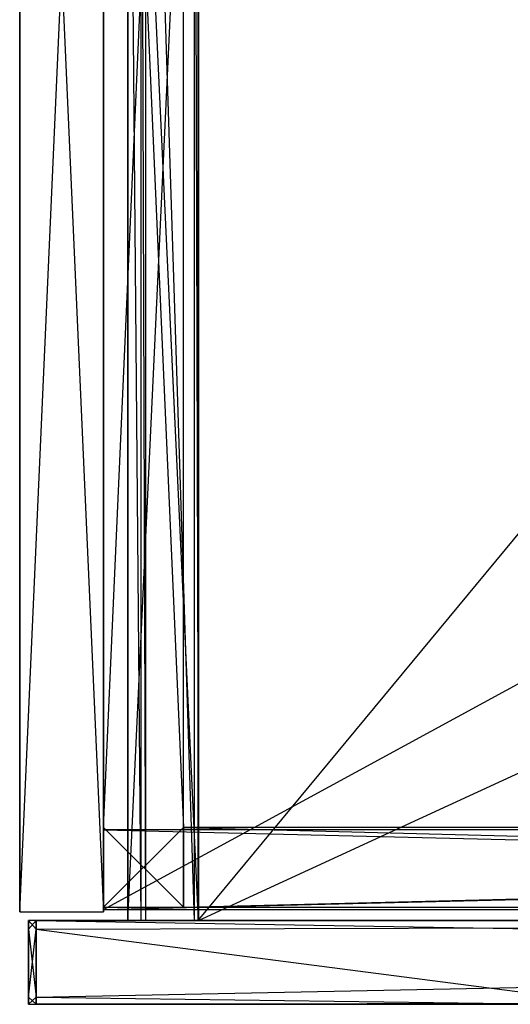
# Model space of a CAD drawing. Extents: x 0 to 0.787, y -0.451 to 0.
# Tile 1 of 32: x 0 to 0.111, y -0.449 to -0.226. Entities that reach past the tile are written whole.
import ezdxf

# ---------------------------------------------------------------- set-up
doc = ezdxf.new("R2010")
doc.units = 0
for name, color, linetype in [('L11_SCHUBO_N_A68900__3___REPLAC', 7, 'CONTINUOUS'), ('L15_FRONTO_N_A68900__0___REPLAC', 7, 'CONTINUOUS'), ('L16_BLENDE_N_A68900__1___REPLAC', 7, 'CONTINUOUS'), ('L17_BLENDE_N_A68900__0___REPLAC', 7, 'CONTINUOUS'), ('L1_KORPUS_N_A68900__2___REPLACE', 7, 'CONTINUOUS'), ('L21_SCHUBU_N_A68900__3___REPLAC', 7, 'CONTINUOUS'), ('L22_SCHUBU_N_A68900__2___REPLAC', 7, 'CONTINUOUS'), ('L25_FRONTU_N_A68900__0___REPLAC', 7, 'CONTINUOUS'), ('L3_KORPUS_N_A68900__0___REPLACE', 7, 'CONTINUOUS'), ('L9_SCHUBO_N_A68900__5___REPLACE', 7, 'CONTINUOUS')]:
    doc.layers.add(name, color=color, linetype=linetype)

msp = doc.modelspace()

# ---------------------------------------------------------------- linework, layer by layer
at = {"layer": 'L11_SCHUBO_N_A68900__3___REPLAC', "color": 8}
for points, invisible_edges in [([(0.027425, -0.43, 0.316403), (0.0245, -0.088, 0.2774), (0.0245, -0.43, 0.2774), (0.027425, -0.43, 0.316403)], 13), ([(0.0245, -0.088, 0.2774), (0.027425, -0.43, 0.316403), (0.027425, -0.088, 0.316403), (0.0245, -0.088, 0.2774)], 14), ([(0.0245, -0.43, 0.2774), (0.0245, -0.088, 0.2334), (0.0245, -0.43, 0.2334), (0.0245, -0.43, 0.2774)], 13), ([(0.0245, -0.088, 0.2334), (0.0245, -0.43, 0.2774), (0.0245, -0.088, 0.2774), (0.0245, -0.088, 0.2334)], 14), ([(0.0245, -0.088, 0.2334), (0.0405, -0.43, 0.2334), (0.0245, -0.43, 0.2334), (0.0245, -0.088, 0.2334)], 13), ([(0.0405, -0.43, 0.2334), (0.0245, -0.088, 0.2334), (0.0405, -0.088, 0.2334), (0.0405, -0.43, 0.2334)], 14), ([(0.028503, -0.43, 0.3174), (0.027425, -0.088, 0.316403), (0.027425, -0.43, 0.316403), (0.028503, -0.43, 0.3174)], 13), ([(0.027425, -0.088, 0.316403), (0.028503, -0.43, 0.3174), (0.028503, -0.088, 0.3174), (0.027425, -0.088, 0.316403)], 14), ([(0.0395, -0.43, 0.3174), (0.028503, -0.088, 0.3174), (0.028503, -0.43, 0.3174), (0.0395, -0.43, 0.3174)], 13), ([(0.028503, -0.088, 0.3174), (0.0395, -0.43, 0.3174), (0.0395, -0.088, 0.3174), (0.028503, -0.088, 0.3174)], 14), ([(0.0405, -0.43, 0.3164), (0.0395, -0.088, 0.3174), (0.0395, -0.43, 0.3174), (0.0405, -0.43, 0.3164)], 13), ([(0.0395, -0.088, 0.3174), (0.0405, -0.43, 0.3164), (0.0405, -0.088, 0.3164), (0.0395, -0.088, 0.3174)], 14), ([(0.0405, -0.088, 0.2334), (0.0405, -0.43, 0.3164), (0.0405, -0.43, 0.2334), (0.0405, -0.088, 0.2334)], 13), ([(0.0405, -0.43, 0.3164), (0.0405, -0.088, 0.2334), (0.0405, -0.088, 0.3164), (0.0405, -0.43, 0.3164)], 14), ([(0.0405, -0.43, 0.3164), (0.0245, -0.43, 0.2334), (0.0405, -0.43, 0.2334), (0.0405, -0.43, 0.3164)], 13), ([(0.0245, -0.43, 0.2334), (0.0405, -0.43, 0.3164), (0.0245, -0.43, 0.2774), (0.0245, -0.43, 0.2334)], 10), ([(0.0245, -0.43, 0.2774), (0.0405, -0.43, 0.3164), (0.027425, -0.43, 0.316403), (0.0245, -0.43, 0.2774)], 13), ([(0.027425, -0.43, 0.316403), (0.0405, -0.43, 0.3164), (0.0395, -0.43, 0.3174), (0.027425, -0.43, 0.316403)], 14), ([(0.027425, -0.43, 0.316403), (0.0395, -0.43, 0.3174), (0.028503, -0.43, 0.3174), (0.027425, -0.43, 0.316403)], 15)]:
    msp.add_3dface(points, dxfattribs=dict(at, invisible_edges=invisible_edges))
at = {"layer": 'L15_FRONTO_N_A68900__0___REPLAC', "color": 8}
for points, invisible_edges in [([(0.002, -0.43, 0.20371), (0.003722, -0.43, 0.202), (0.002, -0.43, 0.202), (0.002, -0.43, 0.20371)], 13), ([(0.003722, -0.43, 0.202), (0.002, -0.43, 0.20371), (0.003722, -0.43, 0.20371), (0.003722, -0.43, 0.202)], 14), ([(0.002, -0.431928, 0.20371), (0.002, -0.43, 0.202), (0.002, -0.431928, 0.202), (0.002, -0.431928, 0.20371)], 13), ([(0.002, -0.43, 0.202), (0.002, -0.431928, 0.20371), (0.002, -0.43, 0.20371), (0.002, -0.43, 0.202)], 14), ([(0.002, -0.43, 0.396586), (0.003722, -0.43, 0.20371), (0.002, -0.43, 0.20371), (0.002, -0.43, 0.396586)], 13), ([(0.003722, -0.43, 0.20371), (0.002, -0.43, 0.396586), (0.003722, -0.43, 0.396586), (0.003722, -0.43, 0.20371)], 14), ([(0.002, -0.431928, 0.398), (0.002, -0.43, 0.396586), (0.002, -0.431928, 0.396586), (0.002, -0.431928, 0.398)], 13), ([(0.002, -0.43, 0.396586), (0.002, -0.431928, 0.398), (0.002, -0.43, 0.398), (0.002, -0.43, 0.396586)], 14), ([(0.003722, -0.43, 0.202), (0.002, -0.431928, 0.202), (0.002, -0.43, 0.202), (0.003722, -0.43, 0.202)], 13), ([(0.002, -0.431928, 0.202), (0.003722, -0.43, 0.202), (0.003722, -0.431928, 0.202), (0.002, -0.431928, 0.202)], 14), ([(0.003722, -0.431928, 0.398), (0.002, -0.43, 0.398), (0.002, -0.431928, 0.398), (0.003722, -0.431928, 0.398)], 13), ([(0.002, -0.43, 0.398), (0.003722, -0.431928, 0.398), (0.003722, -0.43, 0.398), (0.002, -0.43, 0.398)], 14), ([(0.002, -0.43, 0.398), (0.003722, -0.43, 0.396586), (0.002, -0.43, 0.396586), (0.002, -0.43, 0.398)], 13), ([(0.003722, -0.43, 0.396586), (0.002, -0.43, 0.398), (0.003722, -0.43, 0.398), (0.003722, -0.43, 0.396586)], 14), ([(0.002, -0.431928, 0.396586), (0.002, -0.43, 0.20371), (0.002, -0.431928, 0.20371), (0.002, -0.431928, 0.396586)], 13), ([(0.002, -0.43, 0.20371), (0.002, -0.431928, 0.396586), (0.002, -0.43, 0.396586), (0.002, -0.43, 0.20371)], 14), ([(0.003722, -0.43, 0.20371), (0.783193, -0.43, 0.202), (0.003722, -0.43, 0.202), (0.003722, -0.43, 0.20371)], 13), ([(0.783193, -0.43, 0.202), (0.003722, -0.43, 0.20371), (0.783193, -0.43, 0.20371), (0.783193, -0.43, 0.202)], 14), ([(0.003722, -0.43, 0.396586), (0.783193, -0.43, 0.20371), (0.003722, -0.43, 0.20371), (0.003722, -0.43, 0.396586)], 13), ([(0.783193, -0.43, 0.20371), (0.003722, -0.43, 0.396586), (0.1297, -0.43, 0.36941), (0.783193, -0.43, 0.20371)], 10), ([(0.1297, -0.43, 0.36941), (0.003722, -0.43, 0.396586), (0.126527, -0.43, 0.370372), (0.1297, -0.43, 0.36941)], 13), ([(0.126527, -0.43, 0.370372), (0.003722, -0.43, 0.396586), (0.123602, -0.43, 0.371935), (0.126527, -0.43, 0.370372)], 10), ([(0.123602, -0.43, 0.371935), (0.003722, -0.43, 0.396586), (0.121039, -0.43, 0.374039), (0.123602, -0.43, 0.371935)], 13), ([(0.121039, -0.43, 0.374039), (0.003722, -0.43, 0.396586), (0.118935, -0.43, 0.376602), (0.121039, -0.43, 0.374039)], 10), ([(0.118935, -0.43, 0.376602), (0.003722, -0.43, 0.396586), (0.117372, -0.43, 0.379527), (0.118935, -0.43, 0.376602)], 13), ([(0.117372, -0.43, 0.379527), (0.003722, -0.43, 0.396586), (0.11641, -0.43, 0.3827), (0.117372, -0.43, 0.379527)], 10), ([(0.11641, -0.43, 0.3827), (0.003722, -0.43, 0.396586), (0.116166, -0.43, 0.384342), (0.11641, -0.43, 0.3827)], 13), ([(0.116166, -0.43, 0.384342), (0.003722, -0.43, 0.396586), (0.116101, -0.43, 0.396586), (0.116166, -0.43, 0.384342)], 10), ([(0.783193, -0.43, 0.202), (0.003722, -0.431928, 0.202), (0.003722, -0.43, 0.202), (0.783193, -0.43, 0.202)], 13), ([(0.003722, -0.431928, 0.202), (0.783193, -0.43, 0.202), (0.783193, -0.431928, 0.202), (0.003722, -0.431928, 0.202)], 14), ([(0.116786, -0.431928, 0.398), (0.003722, -0.43, 0.398), (0.003722, -0.431928, 0.398), (0.116786, -0.431928, 0.398)], 13), ([(0.003722, -0.43, 0.398), (0.116786, -0.431928, 0.398), (0.116085, -0.43, 0.398), (0.003722, -0.43, 0.398)], 14), ([(0.003722, -0.43, 0.398), (0.116101, -0.43, 0.396586), (0.003722, -0.43, 0.396586), (0.003722, -0.43, 0.398)], 13), ([(0.116101, -0.43, 0.396586), (0.003722, -0.43, 0.398), (0.116085, -0.43, 0.398), (0.116101, -0.43, 0.396586)], 14), ([(0.002, -0.447345, 0.20371), (0.002, -0.431928, 0.202), (0.002, -0.447345, 0.202), (0.002, -0.447345, 0.20371)], 13), ([(0.002, -0.431928, 0.202), (0.002, -0.447345, 0.20371), (0.002, -0.431928, 0.20371), (0.002, -0.431928, 0.202)], 14), ([(0.002, -0.447345, 0.396586), (0.002, -0.431928, 0.20371), (0.002, -0.447345, 0.20371), (0.002, -0.447345, 0.396586)], 13), ([(0.002, -0.431928, 0.20371), (0.002, -0.447345, 0.396586), (0.002, -0.431928, 0.396586), (0.002, -0.431928, 0.20371)], 14), ([(0.002, -0.447345, 0.398), (0.002, -0.431928, 0.396586), (0.002, -0.447345, 0.396586), (0.002, -0.447345, 0.398)], 13), ([(0.002, -0.431928, 0.396586), (0.002, -0.447345, 0.398), (0.002, -0.431928, 0.398), (0.002, -0.431928, 0.396586)], 14), ([(0.003722, -0.431928, 0.202), (0.002, -0.447345, 0.202), (0.002, -0.431928, 0.202), (0.003722, -0.431928, 0.202)], 13), ([(0.002, -0.447345, 0.202), (0.003722, -0.431928, 0.202), (0.003722, -0.447345, 0.202), (0.002, -0.447345, 0.202)], 14), ([(0.003722, -0.447345, 0.398), (0.002, -0.431928, 0.398), (0.002, -0.447345, 0.398), (0.003722, -0.447345, 0.398)], 13), ([(0.002, -0.431928, 0.398), (0.003722, -0.447345, 0.398), (0.003722, -0.431928, 0.398), (0.002, -0.431928, 0.398)], 14), ([(0.783193, -0.431928, 0.202), (0.003722, -0.447345, 0.202), (0.003722, -0.431928, 0.202), (0.783193, -0.431928, 0.202)], 13), ([(0.003722, -0.447345, 0.202), (0.783193, -0.431928, 0.202), (0.783193, -0.447345, 0.202), (0.003722, -0.447345, 0.202)], 14), ([(0.122398, -0.447345, 0.398), (0.003722, -0.431928, 0.398), (0.003722, -0.447345, 0.398), (0.122398, -0.447345, 0.398)], 13), ([(0.003722, -0.431928, 0.398), (0.122398, -0.447345, 0.398), (0.116786, -0.431928, 0.398), (0.003722, -0.431928, 0.398)], 14), ([(0.002, -0.449, 0.20371), (0.002, -0.447345, 0.202), (0.002, -0.449, 0.202), (0.002, -0.449, 0.20371)], 13), ([(0.002, -0.447345, 0.202), (0.002, -0.449, 0.20371), (0.002, -0.447345, 0.20371), (0.002, -0.447345, 0.202)], 14), ([(0.002, -0.449, 0.398), (0.002, -0.447345, 0.396586), (0.002, -0.449, 0.396586), (0.002, -0.449, 0.398)], 13), ([(0.002, -0.447345, 0.396586), (0.002, -0.449, 0.398), (0.002, -0.447345, 0.398), (0.002, -0.447345, 0.396586)], 14), ([(0.002, -0.449, 0.396586), (0.002, -0.447345, 0.20371), (0.002, -0.449, 0.20371), (0.002, -0.449, 0.396586)], 13), ([(0.002, -0.447345, 0.20371), (0.002, -0.449, 0.396586), (0.002, -0.447345, 0.396586), (0.002, -0.447345, 0.20371)], 14), ([(0.003722, -0.447345, 0.202), (0.002, -0.449, 0.202), (0.002, -0.447345, 0.202), (0.003722, -0.447345, 0.202)], 13), ([(0.002, -0.449, 0.202), (0.003722, -0.447345, 0.202), (0.003722, -0.449, 0.202), (0.002, -0.449, 0.202)], 14), ([(0.003722, -0.449, 0.398), (0.002, -0.447345, 0.398), (0.002, -0.449, 0.398), (0.003722, -0.449, 0.398)], 13), ([(0.002, -0.447345, 0.398), (0.003722, -0.449, 0.398), (0.003722, -0.447345, 0.398), (0.002, -0.447345, 0.398)], 14), ([(0.783193, -0.447345, 0.202), (0.003722, -0.449, 0.202), (0.003722, -0.447345, 0.202), (0.783193, -0.447345, 0.202)], 13), ([(0.003722, -0.449, 0.202), (0.783193, -0.447345, 0.202), (0.783193, -0.449, 0.202), (0.003722, -0.449, 0.202)], 14), ([(0.123, -0.449, 0.398), (0.003722, -0.447345, 0.398), (0.003722, -0.449, 0.398), (0.123, -0.449, 0.398)], 13), ([(0.003722, -0.447345, 0.398), (0.123, -0.449, 0.398), (0.122398, -0.447345, 0.398), (0.003722, -0.447345, 0.398)], 14), ([(0.003722, -0.449, 0.396586), (0.002, -0.449, 0.20371), (0.003722, -0.449, 0.20371), (0.003722, -0.449, 0.396586)], 13), ([(0.002, -0.449, 0.20371), (0.003722, -0.449, 0.396586), (0.002, -0.449, 0.396586), (0.002, -0.449, 0.20371)], 14), ([(0.003722, -0.449, 0.398), (0.002, -0.449, 0.396586), (0.003722, -0.449, 0.396586), (0.003722, -0.449, 0.398)], 13), ([(0.002, -0.449, 0.396586), (0.003722, -0.449, 0.398), (0.002, -0.449, 0.398), (0.002, -0.449, 0.396586)], 14), ([(0.003722, -0.449, 0.20371), (0.002, -0.449, 0.202), (0.003722, -0.449, 0.202), (0.003722, -0.449, 0.20371)], 13), ([(0.002, -0.449, 0.202), (0.003722, -0.449, 0.20371), (0.002, -0.449, 0.20371), (0.002, -0.449, 0.202)], 14), ([(0.783193, -0.449, 0.396382), (0.003722, -0.449, 0.20371), (0.783193, -0.449, 0.20371), (0.783193, -0.449, 0.396382)], 13), ([(0.003722, -0.449, 0.20371), (0.783193, -0.449, 0.396382), (0.655951, -0.449, 0.376192), (0.003722, -0.449, 0.20371)], 10), ([(0.003722, -0.449, 0.20371), (0.655951, -0.449, 0.376192), (0.654, -0.449, 0.376), (0.003722, -0.449, 0.20371)], 13), ([(0.003722, -0.449, 0.20371), (0.131049, -0.449, 0.376192), (0.003722, -0.449, 0.396586), (0.003722, -0.449, 0.20371)], 10), ([(0.131049, -0.449, 0.376192), (0.003722, -0.449, 0.20371), (0.133, -0.449, 0.376), (0.131049, -0.449, 0.376192)], 13), ([(0.133, -0.449, 0.376), (0.003722, -0.449, 0.20371), (0.654, -0.449, 0.376), (0.133, -0.449, 0.376)], 10), ([(0.003722, -0.449, 0.396586), (0.131049, -0.449, 0.376192), (0.129173, -0.449, 0.376761), (0.003722, -0.449, 0.396586)], 15), ([(0.003722, -0.449, 0.396586), (0.129173, -0.449, 0.376761), (0.127444, -0.449, 0.377685), (0.003722, -0.449, 0.396586)], 15), ([(0.003722, -0.449, 0.396586), (0.127444, -0.449, 0.377685), (0.125929, -0.449, 0.378929), (0.003722, -0.449, 0.396586)], 15), ([(0.003722, -0.449, 0.396586), (0.125929, -0.449, 0.378929), (0.124685, -0.449, 0.380444), (0.003722, -0.449, 0.396586)], 15), ([(0.003722, -0.449, 0.396586), (0.124685, -0.449, 0.380444), (0.123761, -0.449, 0.382173), (0.003722, -0.449, 0.396586)], 15), ([(0.003722, -0.449, 0.396586), (0.123761, -0.449, 0.382173), (0.123192, -0.449, 0.384049), (0.003722, -0.449, 0.396586)], 15), ([(0.003722, -0.449, 0.396586), (0.123192, -0.449, 0.384049), (0.123, -0.449, 0.386), (0.003722, -0.449, 0.396586)], 15), ([(0.003722, -0.449, 0.396586), (0.123, -0.449, 0.386), (0.123, -0.449, 0.396586), (0.003722, -0.449, 0.396586)], 15), ([(0.123, -0.449, 0.398), (0.003722, -0.449, 0.396586), (0.123, -0.449, 0.396586), (0.123, -0.449, 0.398)], 13), ([(0.003722, -0.449, 0.396586), (0.123, -0.449, 0.398), (0.003722, -0.449, 0.398), (0.003722, -0.449, 0.396586)], 14), ([(0.783193, -0.449, 0.20371), (0.003722, -0.449, 0.202), (0.783193, -0.449, 0.202), (0.783193, -0.449, 0.20371)], 13), ([(0.003722, -0.449, 0.202), (0.783193, -0.449, 0.20371), (0.003722, -0.449, 0.20371), (0.003722, -0.449, 0.202)], 14)]:
    msp.add_3dface(points, dxfattribs=dict(at, invisible_edges=invisible_edges))
at = {"layer": 'L16_BLENDE_N_A68900__1___REPLAC', "color": 250}
for points, invisible_edges in [([(0.019, -0.408901, 0.42), (0.019, 0, 0.36), (0.019, -0.408901, 0.36), (0.019, -0.408901, 0.42)], 13), ([(0.019, 0, 0.36), (0.019, -0.408901, 0.42), (0.019, 0, 0.42), (0.019, 0, 0.36)], 14), ([(0.0371, 0, 0.36), (0.019, -0.408901, 0.36), (0.019, 0, 0.36), (0.0371, 0, 0.36)], 13), ([(0.019, -0.408901, 0.36), (0.0371, 0, 0.36), (0.0371, -0.408901, 0.36), (0.019, -0.408901, 0.36)], 14), ([(0.0371, -0.408901, 0.42), (0.019, 0, 0.42), (0.019, -0.408901, 0.42), (0.0371, -0.408901, 0.42)], 13), ([(0.019, 0, 0.42), (0.0371, -0.408901, 0.42), (0.0371, 0, 0.42), (0.019, 0, 0.42)], 14), ([(0.0371, 0, 0.36), (0.0371, -0.408901, 0.42), (0.0371, -0.408901, 0.36), (0.0371, 0, 0.36)], 13), ([(0.0371, -0.408901, 0.42), (0.0371, 0, 0.36), (0.0371, 0, 0.42), (0.0371, -0.408901, 0.42)], 14), ([(0.019, -0.427, 0.42), (0.019, -0.408901, 0.36), (0.019, -0.427, 0.36), (0.019, -0.427, 0.42)], 13), ([(0.019, -0.408901, 0.36), (0.019, -0.427, 0.42), (0.019, -0.408901, 0.42), (0.019, -0.408901, 0.36)], 14), ([(0.0371, -0.408901, 0.36), (0.019, -0.427, 0.36), (0.019, -0.408901, 0.36), (0.0371, -0.408901, 0.36)], 13), ([(0.019, -0.427, 0.36), (0.0371, -0.408901, 0.36), (0.0371, -0.427, 0.36), (0.019, -0.427, 0.36)], 14), ([(0.0371, -0.427, 0.42), (0.019, -0.408901, 0.42), (0.019, -0.427, 0.42), (0.0371, -0.427, 0.42)], 13), ([(0.019, -0.408901, 0.42), (0.0371, -0.427, 0.42), (0.0371, -0.408901, 0.42), (0.019, -0.408901, 0.42)], 14), ([(0.7499, -0.408901, 0.36), (0.0371, -0.427, 0.36), (0.0371, -0.408901, 0.36), (0.7499, -0.408901, 0.36)], 13), ([(0.0371, -0.427, 0.36), (0.7499, -0.408901, 0.36), (0.7499, -0.427, 0.36), (0.0371, -0.427, 0.36)], 14), ([(0.0371, -0.408901, 0.42), (0.7499, -0.408901, 0.36), (0.0371, -0.408901, 0.36), (0.0371, -0.408901, 0.42)], 13), ([(0.7499, -0.408901, 0.36), (0.0371, -0.408901, 0.42), (0.7499, -0.408901, 0.42), (0.7499, -0.408901, 0.36)], 14), ([(0.7499, -0.427, 0.42), (0.0371, -0.408901, 0.42), (0.0371, -0.427, 0.42), (0.7499, -0.427, 0.42)], 13), ([(0.0371, -0.408901, 0.42), (0.7499, -0.427, 0.42), (0.7499, -0.408901, 0.42), (0.0371, -0.408901, 0.42)], 14), ([(0.0371, -0.427, 0.42), (0.019, -0.427, 0.36), (0.0371, -0.427, 0.36), (0.0371, -0.427, 0.42)], 13), ([(0.019, -0.427, 0.36), (0.0371, -0.427, 0.42), (0.019, -0.427, 0.42), (0.019, -0.427, 0.36)], 14), ([(0.7499, -0.427, 0.42), (0.0371, -0.427, 0.36), (0.7499, -0.427, 0.36), (0.7499, -0.427, 0.42)], 13), ([(0.0371, -0.427, 0.36), (0.7499, -0.427, 0.42), (0.0371, -0.427, 0.42), (0.0371, -0.427, 0.36)], 14)]:
    msp.add_3dface(points, dxfattribs=dict(at, invisible_edges=invisible_edges))
at = {"layer": 'L17_BLENDE_N_A68900__0___REPLAC', "color": 250}
for points, invisible_edges in [([(0.019001, -0.4275, 0.215), (0.019001, -0.4094, 0.155), (0.019001, -0.4275, 0.155), (0.019001, -0.4275, 0.215)], 13), ([(0.019001, -0.4094, 0.155), (0.019001, -0.4275, 0.215), (0.019001, -0.4094, 0.215), (0.019001, -0.4094, 0.155)], 14), ([(0.019001, -0.4094, 0.215), (0.768001, -0.4094, 0.155), (0.019001, -0.4094, 0.155), (0.019001, -0.4094, 0.215)], 13), ([(0.768001, -0.4094, 0.155), (0.019001, -0.4094, 0.215), (0.768001, -0.4094, 0.215), (0.768001, -0.4094, 0.155)], 14), ([(0.768001, -0.4094, 0.155), (0.019001, -0.4275, 0.155), (0.019001, -0.4094, 0.155), (0.768001, -0.4094, 0.155)], 13), ([(0.019001, -0.4275, 0.155), (0.768001, -0.4094, 0.155), (0.768001, -0.4275, 0.155), (0.019001, -0.4275, 0.155)], 14), ([(0.768001, -0.4275, 0.215), (0.019001, -0.4094, 0.215), (0.019001, -0.4275, 0.215), (0.768001, -0.4275, 0.215)], 13), ([(0.019001, -0.4094, 0.215), (0.768001, -0.4275, 0.215), (0.768001, -0.4094, 0.215), (0.019001, -0.4094, 0.215)], 14), ([(0.768001, -0.4275, 0.215), (0.019001, -0.4275, 0.155), (0.768001, -0.4275, 0.155), (0.768001, -0.4275, 0.215)], 13), ([(0.019001, -0.4275, 0.155), (0.768001, -0.4275, 0.215), (0.019001, -0.4275, 0.215), (0.019001, -0.4275, 0.155)], 14)]:
    msp.add_3dface(points, dxfattribs=dict(at, invisible_edges=invisible_edges))
at = {"layer": 'L1_KORPUS_N_A68900__2___REPLACE', "color": 8}
for points, invisible_edges in [([(0, -0.428, 0.4), (0, 0), (0, -0.428), (0, -0.428, 0.4)], 13), ([(0, 0), (0, -0.428, 0.4), (0, 0, 0.4), (0, 0)], 14), ([(0.019, -0.428, 0.4), (0, 0, 0.4), (0, -0.428, 0.4), (0.019, -0.428, 0.4)], 13), ([(0, 0, 0.4), (0.019, -0.428, 0.4), (0.019, 0, 0.4), (0, 0, 0.4)], 14), ([(0.019, 0), (0, -0.428), (0, 0), (0.019, 0)], 13), ([(0, -0.428), (0.019, 0), (0.019, -0.428), (0, -0.428)], 14), ([(0.019, 0), (0.019, -0.428, 0.4), (0.019, -0.428), (0.019, 0)], 13), ([(0.019, -0.428, 0.4), (0.019, 0), (0.019, 0, 0.4), (0.019, -0.428, 0.4)], 14), ([(0.019, -0.428, 0.4), (0, -0.428), (0.019, -0.428), (0.019, -0.428, 0.4)], 13), ([(0, -0.428), (0.019, -0.428, 0.4), (0, -0.428, 0.4), (0, -0.428)], 14)]:
    msp.add_3dface(points, dxfattribs=dict(at, invisible_edges=invisible_edges))
at = {"layer": 'L21_SCHUBU_N_A68900__3___REPLAC', "color": 8}
for points, invisible_edges in [([(0.027425, -0.43, 0.116403), (0.0245, -0.088, 0.0774), (0.0245, -0.43, 0.0774), (0.027425, -0.43, 0.116403)], 13), ([(0.0245, -0.088, 0.0774), (0.027425, -0.43, 0.116403), (0.027425, -0.088, 0.116403), (0.0245, -0.088, 0.0774)], 14), ([(0.0245, -0.43, 0.0774), (0.0245, -0.088, 0.0334), (0.0245, -0.43, 0.0334), (0.0245, -0.43, 0.0774)], 13), ([(0.0245, -0.088, 0.0334), (0.0245, -0.43, 0.0774), (0.0245, -0.088, 0.0774), (0.0245, -0.088, 0.0334)], 14), ([(0.0405, -0.088, 0.0334), (0.0245, -0.43, 0.0334), (0.0245, -0.088, 0.0334), (0.0405, -0.088, 0.0334)], 13), ([(0.0245, -0.43, 0.0334), (0.0405, -0.088, 0.0334), (0.0405, -0.43, 0.0334), (0.0245, -0.43, 0.0334)], 14), ([(0.028503, -0.43, 0.1174), (0.027425, -0.088, 0.116403), (0.027425, -0.43, 0.116403), (0.028503, -0.43, 0.1174)], 13), ([(0.027425, -0.088, 0.116403), (0.028503, -0.43, 0.1174), (0.028503, -0.088, 0.1174), (0.027425, -0.088, 0.116403)], 14), ([(0.0395, -0.43, 0.1174), (0.028503, -0.088, 0.1174), (0.028503, -0.43, 0.1174), (0.0395, -0.43, 0.1174)], 13), ([(0.028503, -0.088, 0.1174), (0.0395, -0.43, 0.1174), (0.0395, -0.088, 0.1174), (0.028503, -0.088, 0.1174)], 14), ([(0.0405, -0.43, 0.1164), (0.0395, -0.088, 0.1174), (0.0395, -0.43, 0.1174), (0.0405, -0.43, 0.1164)], 13), ([(0.0395, -0.088, 0.1174), (0.0405, -0.43, 0.1164), (0.0405, -0.088, 0.1164), (0.0395, -0.088, 0.1174)], 14), ([(0.0405, -0.088, 0.0334), (0.0405, -0.43, 0.1164), (0.0405, -0.43, 0.0334), (0.0405, -0.088, 0.0334)], 13), ([(0.0405, -0.43, 0.1164), (0.0405, -0.088, 0.0334), (0.0405, -0.088, 0.1164), (0.0405, -0.43, 0.1164)], 14), ([(0.0405, -0.43, 0.1164), (0.0245, -0.43, 0.0334), (0.0405, -0.43, 0.0334), (0.0405, -0.43, 0.1164)], 13), ([(0.0245, -0.43, 0.0334), (0.0405, -0.43, 0.1164), (0.0245, -0.43, 0.0774), (0.0245, -0.43, 0.0334)], 10), ([(0.0245, -0.43, 0.0774), (0.0405, -0.43, 0.1164), (0.027425, -0.43, 0.116403), (0.0245, -0.43, 0.0774)], 13), ([(0.027425, -0.43, 0.116403), (0.0405, -0.43, 0.1164), (0.0395, -0.43, 0.1174), (0.027425, -0.43, 0.116403)], 14), ([(0.027425, -0.43, 0.116403), (0.0395, -0.43, 0.1174), (0.028503, -0.43, 0.1174), (0.027425, -0.43, 0.116403)], 15)]:
    msp.add_3dface(points, dxfattribs=dict(at, invisible_edges=invisible_edges))
at = {"layer": 'L22_SCHUBU_N_A68900__2___REPLAC', "color": 8}
for points, invisible_edges in [([(0.7465, -0.43, 0.0494), (0.0405, -0.104, 0.0494), (0.0405, -0.43, 0.0494), (0.7465, -0.43, 0.0494)], 13), ([(0.0405, -0.104, 0.0494), (0.7465, -0.43, 0.0494), (0.746513, -0.104, 0.0494), (0.0405, -0.104, 0.0494)], 14), ([(0.746513, -0.104, 0.0334), (0.0405, -0.43, 0.0334), (0.0405, -0.104, 0.0334), (0.746513, -0.104, 0.0334)], 13), ([(0.0405, -0.43, 0.0334), (0.746513, -0.104, 0.0334), (0.7465, -0.43, 0.0334), (0.0405, -0.43, 0.0334)], 14), ([(0.0405, -0.43, 0.0494), (0.0405, -0.104, 0.0334), (0.0405, -0.43, 0.0334), (0.0405, -0.43, 0.0494)], 13), ([(0.0405, -0.104, 0.0334), (0.0405, -0.43, 0.0494), (0.0405, -0.104, 0.0494), (0.0405, -0.104, 0.0334)], 14), ([(0.7465, -0.43, 0.0494), (0.0405, -0.43, 0.0334), (0.7465, -0.43, 0.0334), (0.7465, -0.43, 0.0494)], 13), ([(0.0405, -0.43, 0.0334), (0.7465, -0.43, 0.0494), (0.0405, -0.43, 0.0494), (0.0405, -0.43, 0.0334)], 14)]:
    msp.add_3dface(points, dxfattribs=dict(at, invisible_edges=invisible_edges))
at = {"layer": 'L25_FRONTU_N_A68900__0___REPLAC', "color": 8}
for points, invisible_edges in [([(0.002, -0.43, 0.00371), (0.003722, -0.43, 0.002), (0.002, -0.43, 0.002), (0.002, -0.43, 0.00371)], 13), ([(0.003722, -0.43, 0.002), (0.002, -0.43, 0.00371), (0.003722, -0.43, 0.00371), (0.003722, -0.43, 0.002)], 14), ([(0.002, -0.431928, 0.00371), (0.002, -0.43, 0.002), (0.002, -0.431928, 0.002), (0.002, -0.431928, 0.00371)], 13), ([(0.002, -0.43, 0.002), (0.002, -0.431928, 0.00371), (0.002, -0.43, 0.00371), (0.002, -0.43, 0.002)], 14), ([(0.002, -0.43, 0.196586), (0.003722, -0.43, 0.00371), (0.002, -0.43, 0.00371), (0.002, -0.43, 0.196586)], 13), ([(0.003722, -0.43, 0.00371), (0.002, -0.43, 0.196586), (0.003722, -0.43, 0.196586), (0.003722, -0.43, 0.00371)], 14), ([(0.002, -0.431928, 0.198), (0.002, -0.43, 0.196586), (0.002, -0.431928, 0.196586), (0.002, -0.431928, 0.198)], 13), ([(0.002, -0.43, 0.196586), (0.002, -0.431928, 0.198), (0.002, -0.43, 0.198), (0.002, -0.43, 0.196586)], 14), ([(0.003722, -0.43, 0.002), (0.002, -0.431928, 0.002), (0.002, -0.43, 0.002), (0.003722, -0.43, 0.002)], 13), ([(0.002, -0.431928, 0.002), (0.003722, -0.43, 0.002), (0.003722, -0.431928, 0.002), (0.002, -0.431928, 0.002)], 14), ([(0.003722, -0.431928, 0.198), (0.002, -0.43, 0.198), (0.002, -0.431928, 0.198), (0.003722, -0.431928, 0.198)], 13), ([(0.002, -0.43, 0.198), (0.003722, -0.431928, 0.198), (0.003722, -0.43, 0.198), (0.002, -0.43, 0.198)], 14), ([(0.002, -0.43, 0.198), (0.003722, -0.43, 0.196586), (0.002, -0.43, 0.196586), (0.002, -0.43, 0.198)], 13), ([(0.003722, -0.43, 0.196586), (0.002, -0.43, 0.198), (0.003722, -0.43, 0.198), (0.003722, -0.43, 0.196586)], 14), ([(0.002, -0.431928, 0.196586), (0.002, -0.43, 0.00371), (0.002, -0.431928, 0.00371), (0.002, -0.431928, 0.196586)], 13), ([(0.002, -0.43, 0.00371), (0.002, -0.431928, 0.196586), (0.002, -0.43, 0.196586), (0.002, -0.43, 0.00371)], 14), ([(0.003722, -0.43, 0.00371), (0.783193, -0.43, 0.002), (0.003722, -0.43, 0.002), (0.003722, -0.43, 0.00371)], 13), ([(0.783193, -0.43, 0.002), (0.003722, -0.43, 0.00371), (0.783193, -0.43, 0.00371), (0.783193, -0.43, 0.002)], 14), ([(0.003722, -0.43, 0.196586), (0.783193, -0.43, 0.00371), (0.003722, -0.43, 0.00371), (0.003722, -0.43, 0.196586)], 13), ([(0.783193, -0.43, 0.00371), (0.003722, -0.43, 0.196586), (0.1297, -0.43, 0.16941), (0.783193, -0.43, 0.00371)], 10), ([(0.1297, -0.43, 0.16941), (0.003722, -0.43, 0.196586), (0.126527, -0.43, 0.170372), (0.1297, -0.43, 0.16941)], 13), ([(0.126527, -0.43, 0.170372), (0.003722, -0.43, 0.196586), (0.123602, -0.43, 0.171935), (0.126527, -0.43, 0.170372)], 10), ([(0.123602, -0.43, 0.171935), (0.003722, -0.43, 0.196586), (0.121039, -0.43, 0.174039), (0.123602, -0.43, 0.171935)], 13), ([(0.121039, -0.43, 0.174039), (0.003722, -0.43, 0.196586), (0.118935, -0.43, 0.176602), (0.121039, -0.43, 0.174039)], 10), ([(0.118935, -0.43, 0.176602), (0.003722, -0.43, 0.196586), (0.117372, -0.43, 0.179527), (0.118935, -0.43, 0.176602)], 13), ([(0.117372, -0.43, 0.179527), (0.003722, -0.43, 0.196586), (0.11641, -0.43, 0.1827), (0.117372, -0.43, 0.179527)], 10), ([(0.11641, -0.43, 0.1827), (0.003722, -0.43, 0.196586), (0.116166, -0.43, 0.184342), (0.11641, -0.43, 0.1827)], 13), ([(0.116166, -0.43, 0.184342), (0.003722, -0.43, 0.196586), (0.116101, -0.43, 0.196586), (0.116166, -0.43, 0.184342)], 10), ([(0.783193, -0.43, 0.002), (0.003722, -0.431928, 0.002), (0.003722, -0.43, 0.002), (0.783193, -0.43, 0.002)], 13), ([(0.003722, -0.431928, 0.002), (0.783193, -0.43, 0.002), (0.783193, -0.431928, 0.002), (0.003722, -0.431928, 0.002)], 14), ([(0.116786, -0.431928, 0.198), (0.003722, -0.43, 0.198), (0.003722, -0.431928, 0.198), (0.116786, -0.431928, 0.198)], 13), ([(0.003722, -0.43, 0.198), (0.116786, -0.431928, 0.198), (0.116085, -0.43, 0.198), (0.003722, -0.43, 0.198)], 14), ([(0.003722, -0.43, 0.198), (0.116101, -0.43, 0.196586), (0.003722, -0.43, 0.196586), (0.003722, -0.43, 0.198)], 13), ([(0.116101, -0.43, 0.196586), (0.003722, -0.43, 0.198), (0.116085, -0.43, 0.198), (0.116101, -0.43, 0.196586)], 14), ([(0.002, -0.447345, 0.00371), (0.002, -0.431928, 0.002), (0.002, -0.447345, 0.002), (0.002, -0.447345, 0.00371)], 13), ([(0.002, -0.431928, 0.002), (0.002, -0.447345, 0.00371), (0.002, -0.431928, 0.00371), (0.002, -0.431928, 0.002)], 14), ([(0.002, -0.447345, 0.196586), (0.002, -0.431928, 0.00371), (0.002, -0.447345, 0.00371), (0.002, -0.447345, 0.196586)], 13), ([(0.002, -0.431928, 0.00371), (0.002, -0.447345, 0.196586), (0.002, -0.431928, 0.196586), (0.002, -0.431928, 0.00371)], 14), ([(0.002, -0.447345, 0.198), (0.002, -0.431928, 0.196586), (0.002, -0.447345, 0.196586), (0.002, -0.447345, 0.198)], 13), ([(0.002, -0.431928, 0.196586), (0.002, -0.447345, 0.198), (0.002, -0.431928, 0.198), (0.002, -0.431928, 0.196586)], 14), ([(0.003722, -0.431928, 0.002), (0.002, -0.447345, 0.002), (0.002, -0.431928, 0.002), (0.003722, -0.431928, 0.002)], 13), ([(0.002, -0.447345, 0.002), (0.003722, -0.431928, 0.002), (0.003722, -0.447345, 0.002), (0.002, -0.447345, 0.002)], 14), ([(0.003722, -0.447345, 0.198), (0.002, -0.431928, 0.198), (0.002, -0.447345, 0.198), (0.003722, -0.447345, 0.198)], 13), ([(0.002, -0.431928, 0.198), (0.003722, -0.447345, 0.198), (0.003722, -0.431928, 0.198), (0.002, -0.431928, 0.198)], 14), ([(0.783193, -0.431928, 0.002), (0.003722, -0.447345, 0.002), (0.003722, -0.431928, 0.002), (0.783193, -0.431928, 0.002)], 13), ([(0.003722, -0.447345, 0.002), (0.783193, -0.431928, 0.002), (0.783193, -0.447345, 0.002), (0.003722, -0.447345, 0.002)], 14), ([(0.122398, -0.447345, 0.198), (0.003722, -0.431928, 0.198), (0.003722, -0.447345, 0.198), (0.122398, -0.447345, 0.198)], 13), ([(0.003722, -0.431928, 0.198), (0.122398, -0.447345, 0.198), (0.116786, -0.431928, 0.198), (0.003722, -0.431928, 0.198)], 14), ([(0.002, -0.449, 0.00371), (0.002, -0.447345, 0.002), (0.002, -0.449, 0.002), (0.002, -0.449, 0.00371)], 13), ([(0.002, -0.447345, 0.002), (0.002, -0.449, 0.00371), (0.002, -0.447345, 0.00371), (0.002, -0.447345, 0.002)], 14), ([(0.002, -0.449, 0.198), (0.002, -0.447345, 0.196586), (0.002, -0.449, 0.196586), (0.002, -0.449, 0.198)], 13), ([(0.002, -0.447345, 0.196586), (0.002, -0.449, 0.198), (0.002, -0.447345, 0.198), (0.002, -0.447345, 0.196586)], 14), ([(0.002, -0.449, 0.196586), (0.002, -0.447345, 0.00371), (0.002, -0.449, 0.00371), (0.002, -0.449, 0.196586)], 13), ([(0.002, -0.447345, 0.00371), (0.002, -0.449, 0.196586), (0.002, -0.447345, 0.196586), (0.002, -0.447345, 0.00371)], 14), ([(0.003722, -0.447345, 0.002), (0.002, -0.449, 0.002), (0.002, -0.447345, 0.002), (0.003722, -0.447345, 0.002)], 13), ([(0.002, -0.449, 0.002), (0.003722, -0.447345, 0.002), (0.003722, -0.449, 0.002), (0.002, -0.449, 0.002)], 14), ([(0.003722, -0.449, 0.198), (0.002, -0.447345, 0.198), (0.002, -0.449, 0.198), (0.003722, -0.449, 0.198)], 13), ([(0.002, -0.447345, 0.198), (0.003722, -0.449, 0.198), (0.003722, -0.447345, 0.198), (0.002, -0.447345, 0.198)], 14), ([(0.783193, -0.447345, 0.002), (0.003722, -0.449, 0.002), (0.003722, -0.447345, 0.002), (0.783193, -0.447345, 0.002)], 13), ([(0.003722, -0.449, 0.002), (0.783193, -0.447345, 0.002), (0.783193, -0.449, 0.002), (0.003722, -0.449, 0.002)], 14), ([(0.123, -0.449, 0.198), (0.003722, -0.447345, 0.198), (0.003722, -0.449, 0.198), (0.123, -0.449, 0.198)], 13), ([(0.003722, -0.447345, 0.198), (0.123, -0.449, 0.198), (0.122398, -0.447345, 0.198), (0.003722, -0.447345, 0.198)], 14), ([(0.003722, -0.449, 0.196586), (0.002, -0.449, 0.00371), (0.003722, -0.449, 0.00371), (0.003722, -0.449, 0.196586)], 13), ([(0.002, -0.449, 0.00371), (0.003722, -0.449, 0.196586), (0.002, -0.449, 0.196586), (0.002, -0.449, 0.00371)], 14), ([(0.003722, -0.449, 0.198), (0.002, -0.449, 0.196586), (0.003722, -0.449, 0.196586), (0.003722, -0.449, 0.198)], 13), ([(0.002, -0.449, 0.196586), (0.003722, -0.449, 0.198), (0.002, -0.449, 0.198), (0.002, -0.449, 0.196586)], 14), ([(0.003722, -0.449, 0.00371), (0.002, -0.449, 0.002), (0.003722, -0.449, 0.002), (0.003722, -0.449, 0.00371)], 13), ([(0.002, -0.449, 0.002), (0.003722, -0.449, 0.00371), (0.002, -0.449, 0.00371), (0.002, -0.449, 0.002)], 14), ([(0.783193, -0.449, 0.196382), (0.003722, -0.449, 0.00371), (0.783193, -0.449, 0.00371), (0.783193, -0.449, 0.196382)], 13), ([(0.003722, -0.449, 0.00371), (0.783193, -0.449, 0.196382), (0.655951, -0.449, 0.176192), (0.003722, -0.449, 0.00371)], 10), ([(0.003722, -0.449, 0.00371), (0.655951, -0.449, 0.176192), (0.654, -0.449, 0.176), (0.003722, -0.449, 0.00371)], 13), ([(0.003722, -0.449, 0.00371), (0.131049, -0.449, 0.176192), (0.003722, -0.449, 0.196586), (0.003722, -0.449, 0.00371)], 10), ([(0.131049, -0.449, 0.176192), (0.003722, -0.449, 0.00371), (0.133, -0.449, 0.176), (0.131049, -0.449, 0.176192)], 13), ([(0.133, -0.449, 0.176), (0.003722, -0.449, 0.00371), (0.654, -0.449, 0.176), (0.133, -0.449, 0.176)], 10), ([(0.003722, -0.449, 0.196586), (0.131049, -0.449, 0.176192), (0.129173, -0.449, 0.176761), (0.003722, -0.449, 0.196586)], 15), ([(0.003722, -0.449, 0.196586), (0.129173, -0.449, 0.176761), (0.127444, -0.449, 0.177685), (0.003722, -0.449, 0.196586)], 15), ([(0.003722, -0.449, 0.196586), (0.127444, -0.449, 0.177685), (0.125929, -0.449, 0.178929), (0.003722, -0.449, 0.196586)], 15), ([(0.003722, -0.449, 0.196586), (0.125929, -0.449, 0.178929), (0.124685, -0.449, 0.180444), (0.003722, -0.449, 0.196586)], 15), ([(0.003722, -0.449, 0.196586), (0.124685, -0.449, 0.180444), (0.123761, -0.449, 0.182173), (0.003722, -0.449, 0.196586)], 15), ([(0.003722, -0.449, 0.196586), (0.123761, -0.449, 0.182173), (0.123192, -0.449, 0.184049), (0.003722, -0.449, 0.196586)], 15), ([(0.003722, -0.449, 0.196586), (0.123192, -0.449, 0.184049), (0.123, -0.449, 0.186), (0.003722, -0.449, 0.196586)], 15), ([(0.003722, -0.449, 0.196586), (0.123, -0.449, 0.186), (0.123, -0.449, 0.196586), (0.003722, -0.449, 0.196586)], 15), ([(0.123, -0.449, 0.198), (0.003722, -0.449, 0.196586), (0.123, -0.449, 0.196586), (0.123, -0.449, 0.198)], 13), ([(0.003722, -0.449, 0.196586), (0.123, -0.449, 0.198), (0.003722, -0.449, 0.198), (0.003722, -0.449, 0.196586)], 14), ([(0.783193, -0.449, 0.00371), (0.003722, -0.449, 0.002), (0.783193, -0.449, 0.002), (0.783193, -0.449, 0.00371)], 13), ([(0.003722, -0.449, 0.002), (0.783193, -0.449, 0.00371), (0.003722, -0.449, 0.00371), (0.003722, -0.449, 0.002)], 14)]:
    msp.add_3dface(points, dxfattribs=dict(at, invisible_edges=invisible_edges))
at = {"layer": 'L3_KORPUS_N_A68900__0___REPLACE', "color": 8}
for points, invisible_edges in [([(0.768, -0.4275, 0.0195), (0.019, -0.019, 0.0195), (0.019, -0.4275, 0.0195), (0.768, -0.4275, 0.0195)], 13), ([(0.019, -0.019, 0.0195), (0.768, -0.4275, 0.0195), (0.768, -0.019, 0.0195), (0.019, -0.019, 0.0195)], 14), ([(0.768, -0.019, 0.0005), (0.019, -0.4275, 0.0005), (0.019, -0.019, 0.0005), (0.768, -0.019, 0.0005)], 13), ([(0.019, -0.4275, 0.0005), (0.768, -0.019, 0.0005), (0.768, -0.4275, 0.0005), (0.019, -0.4275, 0.0005)], 14), ([(0.019, -0.4275, 0.0195), (0.019, -0.019, 0.0005), (0.019, -0.4275, 0.0005), (0.019, -0.4275, 0.0195)], 13), ([(0.019, -0.019, 0.0005), (0.019, -0.4275, 0.0195), (0.019, -0.019, 0.0195), (0.019, -0.019, 0.0005)], 14), ([(0.768, -0.4275, 0.0195), (0.019, -0.4275, 0.0005), (0.768, -0.4275, 0.0005), (0.768, -0.4275, 0.0195)], 13), ([(0.019, -0.4275, 0.0005), (0.768, -0.4275, 0.0195), (0.019, -0.4275, 0.0195), (0.019, -0.4275, 0.0005)], 14)]:
    msp.add_3dface(points, dxfattribs=dict(at, invisible_edges=invisible_edges))
at = {"layer": 'L9_SCHUBO_N_A68900__5___REPLACE', "color": 8}
for points, invisible_edges in [([(0.309996, -0.104, 0.2334), (0.040443, -0.43, 0.2334), (0.040443, -0.104, 0.2334), (0.309996, -0.104, 0.2334)], 13), ([(0.040443, -0.43, 0.2334), (0.309996, -0.104, 0.2334), (0.309996, -0.43, 0.2334), (0.040443, -0.43, 0.2334)], 14), ([(0.309996, -0.43, 0.2494), (0.040443, -0.104, 0.2494), (0.040443, -0.43, 0.2494), (0.309996, -0.43, 0.2494)], 13), ([(0.040443, -0.104, 0.2494), (0.309996, -0.43, 0.2494), (0.309996, -0.104, 0.2494), (0.040443, -0.104, 0.2494)], 14), ([(0.040443, -0.43, 0.2494), (0.040443, -0.104, 0.2334), (0.040443, -0.43, 0.2334), (0.040443, -0.43, 0.2494)], 13), ([(0.040443, -0.104, 0.2334), (0.040443, -0.43, 0.2494), (0.040443, -0.104, 0.2494), (0.040443, -0.104, 0.2334)], 14), ([(0.309996, -0.43, 0.2494), (0.040443, -0.43, 0.2334), (0.309996, -0.43, 0.2334), (0.309996, -0.43, 0.2494)], 13), ([(0.040443, -0.43, 0.2334), (0.309996, -0.43, 0.2494), (0.040443, -0.43, 0.2494), (0.040443, -0.43, 0.2334)], 14)]:
    msp.add_3dface(points, dxfattribs=dict(at, invisible_edges=invisible_edges))

doc.saveas('drawing.dxf')
